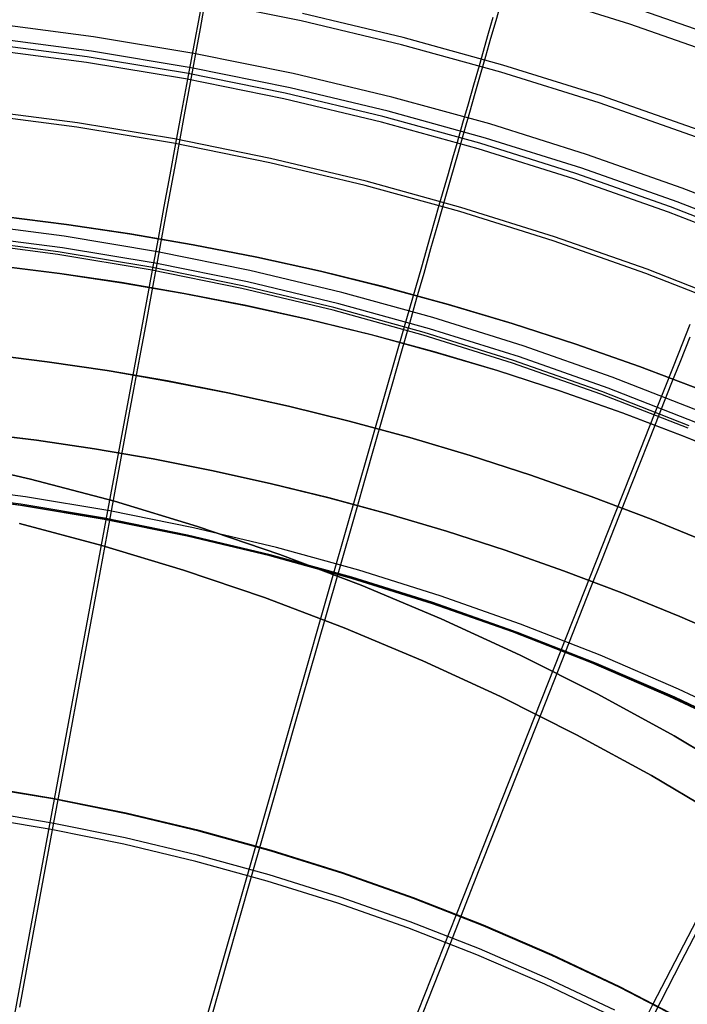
# Model space of a CAD drawing. Header units: millimetres. Extents: x 20498 to 21098, y 1199 to 1799.
# Tile 105 of 110: x 20828 to 20886, y 1664 to 1749. Entities that reach past the tile are written whole.
import ezdxf

# ---------------------------------------------------------------- set-up
doc = ezdxf.new("R2010")
doc.units = ezdxf.units.MM
doc.layers.add('Rico Pouf Ferm Living', color=7, linetype='Continuous', true_color=0x000000)

msp = doc.modelspace()

# ---------------------------------------------------------------- linework, layer by layer
at = {"layer": 'Rico Pouf Ferm Living'}
for p, q in [((20869.356, 1748.517, 348.631), (20870.204, 1751.495, 344.632)), ((20844.116, 1750.208, 64.339), (20843.802, 1748.511, 63.678)), ((20852.613, 1748.486, 64.34), (20843.93, 1750.242, 64.339)), ((20880.836, 1748.206, 344.631), (20872.129, 1750.935, 344.632)), ((20843.972, 1747.814, 356.157), (20844.274, 1749.458, 354.329)), ((20889.949, 1746.536, 345.883), (20881.295, 1749.582, 345.884)), ((20843.802, 1748.511, 63.678), (20843.492, 1746.84, 63.069)), ((20861.229, 1746.429, 64.34), (20852.613, 1748.486, 64.34)), ((20861.386, 1747.05, 62.462), (20852.748, 1749.112, 62.462)), ((20869.087, 1748.762, 66.161), (20868.692, 1747.386, 65.527)), ((20868.923, 1746.996, 350.569), (20869.356, 1748.517, 348.631)), ((20834.797, 1747.121, 361.188), (20826.155, 1748.252, 361.186)), ((20843.663, 1746.135, 357.953), (20843.972, 1747.814, 356.157)), ((20889.443, 1745.177, 344.629), (20880.836, 1748.206, 344.631)), ((20834.61, 1745.874, 359.717), (20826.012, 1746.999, 359.715)), ((20843.395, 1745.69, 361.189), (20834.797, 1747.121, 361.188)), ((20843.492, 1746.84, 63.069), (20843.181, 1745.166, 62.502)), ((20869.947, 1744.69, 62.462), (20861.386, 1747.05, 62.462)), ((20868.692, 1747.386, 65.527), (20867.899, 1744.618, 64.34)), ((20868.483, 1745.449, 352.468), (20868.923, 1746.996, 350.569)), ((20834.182, 1744.909, 61.969), (20825.635, 1746.028, 61.968)), ((20834.252, 1745.395, 60.04), (20825.688, 1746.516, 60.038)), ((20843.347, 1744.417, 359.719), (20843.663, 1746.135, 357.953)), ((20869.768, 1744.075, 64.34), (20861.229, 1746.429, 64.34)), ((20842.771, 1743.977, 60.041), (20834.252, 1745.395, 60.04)), ((20843.165, 1744.45, 359.719), (20834.61, 1745.874, 359.717)), ((20843.181, 1745.166, 62.502), (20842.865, 1743.461, 61.971)), ((20851.938, 1743.962, 361.19), (20843.395, 1745.69, 361.189)), ((20868.034, 1743.873, 354.33), (20868.483, 1745.449, 352.468)), ((20842.685, 1743.495, 61.971), (20834.182, 1744.909, 61.969)), ((20842.981, 1742.427, 361.678), (20843.347, 1744.417, 359.719)), ((20851.665, 1742.731, 359.719), (20843.165, 1744.45, 359.719)), ((20867.899, 1744.618, 64.34), (20867.423, 1742.958, 63.679)), ((20878.42, 1742.034, 62.461), (20869.947, 1744.69, 62.462)), ((20842.865, 1743.461, 61.971), (20842.611, 1742.088, 61.575)), ((20851.133, 1741.786, 61.971), (20842.685, 1743.495, 61.971)), ((20851.237, 1742.265, 60.042), (20842.771, 1743.977, 60.041)), ((20860.416, 1741.939, 361.19), (20851.938, 1743.962, 361.19)), ((20867.576, 1742.266, 356.158), (20868.034, 1743.873, 354.33)), ((20878.221, 1741.426, 64.339), (20869.768, 1744.075, 64.34)), ((20860.1, 1740.718, 359.719), (20851.665, 1742.731, 359.719)), ((20867.423, 1742.958, 63.679), (20866.955, 1741.325, 63.069)), ((20842.611, 1742.088, 61.575), (20842.356, 1740.711, 61.204)), ((20842.609, 1740.407, 363.579), (20842.981, 1742.427, 361.678)), ((20859.517, 1739.784, 61.972), (20851.133, 1741.786, 61.971)), ((20859.637, 1740.26, 60.042), (20851.237, 1742.265, 60.042)), ((20868.818, 1739.622, 361.19), (20860.416, 1741.939, 361.19)), ((20867.108, 1740.624, 357.954), (20867.576, 1742.266, 356.158)), ((20886.797, 1739.085, 62.459), (20878.42, 1742.034, 62.461)), ((20866.955, 1741.325, 63.069), (20866.486, 1739.689, 62.503)), ((20886.576, 1738.484, 64.337), (20878.221, 1741.426, 64.339)), ((20833.354, 1739.35, 60.531), (20825.001, 1740.443, 60.53)), ((20833.408, 1739.722, 58.573), (20825.041, 1740.817, 58.571)), ((20842.356, 1740.711, 61.204), (20841.841, 1737.934, 60.533)), ((20842.231, 1738.356, 365.424), (20842.609, 1740.407, 363.579)), ((20867.963, 1737.964, 60.042), (20859.637, 1740.26, 60.042)), ((20868.46, 1738.413, 359.719), (20860.1, 1740.718, 359.719)), ((20866.63, 1738.944, 359.719), (20867.108, 1740.624, 357.954)), ((20841.664, 1737.967, 60.533), (20833.354, 1739.35, 60.531)), ((20841.731, 1738.337, 58.574), (20833.408, 1739.722, 58.573)), ((20867.827, 1737.493, 61.971), (20859.517, 1739.784, 61.972)), ((20866.486, 1739.689, 62.503), (20866.008, 1738.022, 61.971)), ((20877.135, 1737.015, 361.189), (20868.818, 1739.622, 361.19)), ((20850.001, 1736.664, 58.574), (20841.731, 1738.337, 58.574)), ((20841.848, 1736.274, 367.215), (20842.231, 1738.356, 365.424)), ((20866.075, 1736.999, 361.679), (20866.63, 1738.944, 359.719)), ((20876.735, 1735.819, 359.718), (20868.46, 1738.413, 359.719)), ((20841.841, 1737.934, 60.533), (20841.344, 1735.25, 59.966)), ((20849.922, 1736.297, 60.533), (20841.664, 1737.967, 60.533)), ((20866.008, 1738.022, 61.971), (20865.623, 1736.679, 61.575)), ((20876.052, 1734.915, 61.97), (20867.827, 1737.493, 61.971)), ((20876.205, 1735.381, 60.041), (20867.963, 1737.964, 60.042)), ((20858.207, 1734.705, 58.575), (20850.001, 1736.664, 58.574)), ((20865.623, 1736.679, 61.575), (20865.237, 1735.332, 61.205)), ((20865.512, 1735.023, 363.58), (20866.075, 1736.999, 361.679)), ((20885.357, 1734.122, 361.187), (20877.135, 1737.015, 361.189)), ((20841.458, 1734.16, 368.954), (20841.848, 1736.274, 367.215)), ((20858.116, 1734.341, 60.534), (20849.922, 1736.297, 60.533)), ((20884.915, 1732.94, 359.717), (20876.735, 1735.819, 359.718)), ((20841.344, 1735.25, 59.966), (20840.84, 1732.528, 59.461)), ((20865.237, 1735.332, 61.205), (20864.46, 1732.618, 60.533)), ((20864.941, 1733.018, 365.425), (20865.512, 1735.023, 363.58)), ((20884.183, 1732.053, 61.969), (20876.052, 1734.915, 61.97)), ((20884.351, 1732.513, 60.039), (20876.205, 1735.381, 60.041)), ((20841.063, 1732.014, 370.644), (20841.458, 1734.16, 368.954)), ((20866.238, 1732.102, 60.533), (20858.116, 1734.341, 60.534)), ((20866.341, 1732.462, 58.574), (20858.207, 1734.705, 58.575)), ((20893.473, 1730.944, 361.185), (20885.357, 1734.122, 361.187)), ((20840.84, 1732.528, 59.461), (20840.333, 1729.79, 59.013)), ((20864.46, 1732.618, 60.533), (20863.708, 1729.993, 59.966)), ((20864.36, 1730.982, 367.216), (20864.941, 1733.018, 365.425)), ((20874.393, 1729.939, 58.573), (20866.341, 1732.462, 58.574)), ((20892.394, 1729.365, 60.037), (20884.351, 1732.513, 60.039)), ((20892.991, 1729.778, 359.714), (20884.915, 1732.94, 359.717)), ((20832.446, 1730.994, 16.222), (20827.041, 1731.667, 16.218)), ((20827.053, 1731.665, 37.991), (20832.458, 1730.992, 37.994)), ((20832.47, 1730.99, 59.767), (20827.066, 1731.663, 59.764)), ((20840.661, 1729.835, 372.287), (20841.063, 1732.014, 370.644)), ((20874.277, 1729.582, 60.532), (20866.238, 1732.102, 60.533)), ((20892.21, 1728.911, 61.967), (20884.183, 1732.053, 61.969)), ((20832.264, 1729.979, 375.563), (20824.217, 1731.032, 375.561)), ((20837.876, 1730.19, 16.225), (20832.446, 1730.994, 16.222)), ((20832.458, 1730.992, 37.994), (20837.888, 1730.188, 37.998)), ((20837.9, 1730.186, 59.771), (20832.47, 1730.99, 59.767)), ((20863.771, 1728.916, 368.955), (20864.36, 1730.982, 367.216)), ((20832.114, 1728.98, 373.883), (20824.102, 1730.028, 373.881)), ((20840.269, 1728.647, 375.564), (20832.264, 1729.979, 375.563)), ((20843.326, 1729.253, 16.228), (20837.876, 1730.19, 16.225)), ((20837.888, 1730.188, 37.998), (20843.339, 1729.251, 38.001)), ((20843.351, 1729.249, 59.774), (20837.9, 1730.186, 59.771)), ((20863.708, 1729.993, 59.966), (20862.945, 1727.332, 59.462)), ((20882.352, 1727.137, 58.572), (20874.393, 1729.939, 58.573)), ((20831.726, 1728.408, 58.614), (20823.754, 1729.452, 58.612)), ((20831.759, 1728.637, 56.629), (20823.778, 1729.682, 56.628)), ((20840.333, 1729.79, 59.013), (20839.826, 1727.057, 58.615)), ((20840.254, 1727.622, 373.884), (20840.661, 1729.835, 372.287)), ((20848.793, 1728.18, 16.232), (20843.326, 1729.253, 16.228)), ((20843.339, 1729.251, 38.001), (20848.805, 1728.178, 38.005)), ((20848.818, 1728.175, 59.777), (20843.351, 1729.249, 59.774)), ((20882.223, 1726.785, 60.531), (20874.277, 1729.582, 60.532)), ((20839.658, 1727.088, 58.615), (20831.726, 1728.408, 58.614)), ((20839.698, 1727.316, 56.631), (20831.759, 1728.637, 56.629)), ((20840.084, 1727.653, 373.884), (20832.114, 1728.98, 373.883)), ((20848.223, 1727.038, 375.564), (20840.269, 1728.647, 375.564)), ((20854.271, 1726.969, 16.235), (20848.793, 1728.18, 16.232)), ((20848.805, 1728.178, 38.005), (20854.284, 1726.967, 38.008)), ((20854.296, 1726.965, 59.781), (20848.818, 1728.175, 59.777)), ((20863.172, 1726.817, 370.645), (20863.771, 1728.916, 368.955)), ((20831.862, 1726.781, 10.778), (20826.556, 1727.442, 10.775)), ((20826.587, 1727.437, 65.207), (20831.893, 1726.776, 65.21)), ((20847.586, 1725.721, 56.631), (20839.698, 1727.316, 56.631)), ((20839.767, 1724.982, 375.706), (20840.254, 1727.622, 373.884)), ((20848.004, 1726.051, 373.885), (20840.084, 1727.653, 373.884)), ((20862.945, 1727.332, 59.462), (20862.179, 1724.655, 59.013)), ((20837.194, 1725.992, 10.782), (20831.862, 1726.781, 10.778)), ((20831.893, 1726.776, 65.21), (20837.224, 1725.986, 65.214)), ((20839.826, 1727.057, 58.615), (20838.847, 1721.767, 57.962)), ((20847.539, 1725.494, 58.616), (20839.658, 1727.088, 58.615)), ((20856.117, 1725.154, 375.565), (20848.223, 1727.038, 375.564)), ((20859.756, 1725.619, 16.239), (20854.271, 1726.969, 16.235)), ((20854.284, 1726.967, 38.008), (20859.768, 1725.617, 38.012)), ((20859.781, 1725.615, 59.784), (20854.296, 1726.965, 59.781)), ((20862.564, 1724.686, 372.287), (20863.172, 1726.817, 370.645)), ((20890.068, 1723.714, 60.529), (20882.223, 1726.785, 60.531)), ((20890.208, 1724.061, 58.57), (20882.352, 1727.137, 58.572)), ((20842.545, 1725.071, 10.785), (20837.194, 1725.992, 10.782)), ((20837.224, 1725.986, 65.214), (20842.576, 1725.066, 65.217)), ((20855.415, 1723.852, 56.632), (20847.586, 1725.721, 56.631)), ((20855.863, 1724.175, 373.885), (20848.004, 1726.051, 373.885)), ((20865.242, 1724.128, 16.242), (20859.756, 1725.619, 16.239)), ((20859.768, 1725.617, 38.012), (20865.255, 1724.126, 38.015)), ((20865.267, 1724.124, 59.788), (20859.781, 1725.615, 59.784)), ((20839.271, 1722.294, 377.473), (20839.767, 1724.982, 375.706)), ((20847.912, 1724.017, 10.788), (20842.545, 1725.071, 10.785)), ((20842.576, 1725.066, 65.217), (20847.943, 1724.012, 65.22)), ((20855.359, 1723.627, 58.616), (20847.539, 1725.494, 58.616)), ((20863.94, 1722.997, 375.564), (20856.117, 1725.154, 375.565)), ((20853.291, 1722.829, 10.792), (20847.912, 1724.017, 10.788)), ((20847.943, 1724.012, 65.22), (20853.322, 1722.824, 65.224)), ((20863.653, 1722.028, 373.885), (20855.863, 1724.175, 373.885)), ((20862.179, 1724.655, 59.013), (20861.414, 1721.983, 58.616)), ((20861.947, 1722.523, 373.885), (20862.564, 1724.686, 372.287)), ((20870.725, 1722.495, 16.246), (20865.242, 1724.128, 16.242)), ((20865.255, 1724.126, 38.015), (20870.737, 1722.493, 38.019)), ((20870.75, 1722.491, 59.791), (20865.267, 1724.124, 59.788)), ((20863.111, 1721.49, 58.616), (20855.359, 1723.627, 58.616)), ((20863.174, 1721.713, 56.631), (20855.415, 1723.852, 56.632)), ((20838.768, 1719.566, 379.187), (20839.271, 1722.294, 377.473)), ((20858.676, 1721.503, 10.795), (20853.291, 1722.829, 10.792)), ((20853.322, 1722.824, 65.224), (20858.707, 1721.498, 65.227)), ((20861.211, 1719.941, 375.706), (20861.947, 1722.523, 373.885)), ((20871.684, 1720.57, 375.563), (20863.94, 1722.997, 375.564)), ((20876.199, 1720.719, 16.249), (20870.725, 1722.495, 16.246)), ((20870.737, 1722.493, 38.019), (20876.211, 1720.717, 38.022)), ((20876.223, 1720.715, 59.795), (20870.75, 1722.491, 59.791)), ((20886.009, 1722.408, 59.963), (20884.99, 1719.834, 59.458)), ((20838.847, 1721.767, 57.962), (20837.844, 1716.351, 57.417)), ((20864.063, 1720.04, 10.799), (20858.676, 1721.503, 10.795)), ((20858.707, 1721.498, 65.227), (20864.094, 1720.034, 65.231)), ((20861.414, 1721.983, 58.616), (20859.933, 1716.811, 57.963)), ((20870.783, 1719.085, 58.615), (20863.111, 1721.49, 58.616)), ((20870.854, 1719.306, 56.63), (20863.174, 1721.713, 56.631)), ((20871.363, 1719.611, 373.884), (20863.653, 1722.028, 373.885)), ((20879.339, 1717.875, 375.562), (20871.684, 1720.57, 375.563)), ((20881.658, 1718.799, 16.253), (20876.199, 1720.719, 16.249)), ((20876.211, 1720.717, 38.022), (20881.67, 1718.796, 38.026)), ((20881.683, 1718.794, 59.798), (20876.223, 1720.715, 59.795)), ((20885.22, 1719.318, 370.641), (20886.021, 1721.348, 368.951)), ((20830.818, 1719.196, 10.779), (20825.688, 1719.835, 10.775)), ((20825.691, 1719.834, 15.13), (20830.821, 1719.196, 15.133)), ((20825.693, 1719.834, 19.485), (20830.823, 1719.195, 19.488)), ((20860.461, 1717.313, 377.474), (20861.211, 1719.941, 375.706)), ((20869.446, 1718.436, 10.802), (20864.063, 1720.04, 10.799)), ((20864.094, 1720.034, 65.231), (20869.477, 1718.431, 65.234)), ((20884.99, 1719.834, 59.458), (20883.964, 1717.245, 59.01)), ((20835.972, 1718.433, 10.782), (20830.818, 1719.196, 10.779)), ((20830.821, 1719.196, 15.133), (20835.974, 1718.432, 15.136)), ((20830.823, 1719.195, 19.488), (20835.976, 1718.432, 19.491)), ((20838.259, 1716.806, 380.845), (20838.768, 1719.566, 379.187)), ((20878.367, 1716.416, 58.613), (20870.783, 1719.085, 58.615)), ((20878.445, 1716.633, 56.629), (20870.854, 1719.306, 56.63)), ((20878.984, 1716.928, 373.882), (20871.363, 1719.611, 373.884)), ((20884.407, 1717.257, 372.284), (20885.22, 1719.318, 370.641)), ((20841.145, 1717.543, 10.785), (20835.972, 1718.433, 10.782)), ((20835.974, 1718.432, 15.136), (20841.147, 1717.543, 15.14)), ((20835.976, 1718.432, 19.491), (20841.15, 1717.542, 19.494)), ((20874.82, 1716.692, 10.806), (20869.446, 1718.436, 10.802)), ((20869.477, 1718.431, 65.234), (20874.851, 1716.687, 65.238)), ((20887.098, 1716.733, 16.256), (20881.658, 1718.799, 16.253)), ((20881.67, 1718.796, 38.026), (20887.11, 1716.731, 38.029)), ((20887.122, 1716.729, 59.802), (20881.683, 1718.794, 59.798)), ((20846.333, 1716.524, 10.788), (20841.145, 1717.543, 10.785)), ((20841.147, 1717.543, 15.14), (20846.336, 1716.524, 15.143)), ((20841.15, 1717.542, 19.494), (20846.338, 1716.524, 19.497)), ((20859.699, 1714.646, 379.187), (20860.461, 1717.313, 377.474)), ((20886.895, 1714.917, 375.56), (20879.339, 1717.875, 375.562)), ((20883.964, 1717.245, 59.01), (20882.941, 1714.661, 58.612)), ((20883.581, 1715.165, 373.881), (20884.407, 1717.257, 372.284)), ((20837.844, 1716.351, 57.417), (20835.858, 1705.621, 56.602)), ((20837.746, 1714.022, 382.448), (20838.259, 1716.806, 380.845)), ((20851.532, 1715.375, 10.792), (20846.333, 1716.524, 10.788)), ((20846.336, 1716.524, 15.143), (20851.535, 1715.375, 15.146)), ((20846.338, 1716.524, 19.497), (20851.537, 1715.375, 19.501)), ((20859.933, 1716.811, 57.963), (20858.416, 1711.515, 57.418)), ((20880.18, 1714.807, 10.809), (20874.82, 1716.692, 10.806)), ((20874.851, 1716.687, 65.238), (20880.211, 1714.802, 65.241)), ((20885.854, 1713.485, 58.611), (20878.367, 1716.416, 58.613)), ((20885.94, 1713.699, 56.627), (20878.445, 1716.633, 56.629)), ((20886.509, 1713.983, 373.881), (20878.984, 1716.928, 373.882)), ((20856.738, 1714.094, 10.795), (20851.532, 1715.375, 10.792)), ((20851.535, 1715.375, 15.146), (20856.741, 1714.094, 15.149)), ((20851.537, 1715.375, 19.501), (20856.743, 1714.093, 19.504)), ((20858.929, 1711.948, 380.846), (20859.699, 1714.646, 379.187)), ((20885.521, 1712.779, 10.813), (20880.18, 1714.807, 10.809)), ((20880.211, 1714.802, 65.241), (20885.552, 1712.774, 65.245)), ((20882.941, 1714.661, 58.612), (20880.96, 1709.659, 57.959)), ((20882.595, 1712.668, 375.703), (20883.581, 1715.165, 373.881)), ((20837.229, 1711.22, 383.995), (20837.746, 1714.022, 382.448)), ((20861.945, 1712.679, 10.798), (20856.738, 1714.094, 10.795)), ((20856.741, 1714.094, 15.149), (20861.948, 1712.679, 15.153)), ((20856.743, 1714.093, 19.504), (20861.95, 1712.678, 19.507)), ((20829.884, 1712.455, -0.004), (20824.911, 1713.074, -0.007)), ((20824.914, 1713.073, 5.384), (20829.887, 1712.454, 5.387)), ((20829.89, 1712.454, 10.779), (20824.917, 1713.073, 10.776)), ((20829.89, 1712.454, 10.779), (20824.917, 1713.073, 10.776)), ((20824.917, 1713.073, 10.776), (20829.89, 1712.454, 10.779)), ((20824.92, 1713.072, 15.13), (20829.892, 1712.453, 15.133)), ((20824.922, 1713.072, 19.485), (20829.895, 1712.453, 19.488)), ((20834.879, 1711.715, -0.001), (20829.884, 1712.455, -0.004)), ((20829.887, 1712.454, 5.387), (20834.882, 1711.714, 5.39)), ((20834.885, 1711.714, 10.782), (20829.89, 1712.454, 10.779)), ((20834.885, 1711.714, 10.782), (20829.89, 1712.454, 10.779)), ((20829.89, 1712.454, 10.779), (20834.885, 1711.714, 10.782)), ((20829.892, 1712.453, 15.133), (20834.888, 1711.713, 15.136)), ((20829.895, 1712.453, 19.488), (20834.89, 1711.713, 19.491)), ((20867.149, 1711.129, 10.802), (20861.945, 1712.679, 10.798)), ((20861.948, 1712.679, 15.153), (20867.151, 1711.129, 15.156)), ((20861.95, 1712.678, 19.507), (20867.154, 1711.129, 19.511)), ((20881.591, 1710.126, 377.47), (20882.595, 1712.668, 375.703)), ((20890.836, 1710.61, 10.816), (20885.521, 1712.779, 10.813)), ((20885.552, 1712.774, 65.245), (20890.867, 1710.604, 65.248)), ((20839.894, 1710.852, 0.002), (20834.879, 1711.715, -0.001)), ((20834.882, 1711.714, 5.39), (20839.897, 1710.852, 5.394)), ((20839.9, 1710.851, 10.785), (20834.885, 1711.714, 10.782)), ((20839.9, 1710.851, 10.785), (20834.885, 1711.714, 10.782)), ((20834.885, 1711.714, 10.782), (20839.9, 1710.851, 10.785)), ((20834.888, 1711.713, 15.136), (20839.902, 1710.851, 15.14)), ((20834.89, 1711.713, 19.491), (20839.905, 1710.851, 19.494)), ((20858.416, 1711.515, 57.418), (20855.413, 1701.024, 56.603)), ((20858.152, 1709.225, 382.448), (20858.929, 1711.948, 380.846)), ((20829.37, 1709.116, 54.738), (20822.094, 1710.777, 54.733)), ((20822.094, 1710.777, 54.733), (20829.37, 1709.116, 54.738)), ((20836.191, 1705.596, 386.917), (20837.229, 1711.22, 383.995)), ((20844.923, 1709.865, 0.005), (20839.894, 1710.852, 0.002)), ((20839.897, 1710.852, 5.394), (20844.926, 1709.865, 5.397)), ((20844.929, 1709.864, 10.788), (20839.9, 1710.851, 10.785)), ((20844.929, 1709.864, 10.788), (20839.9, 1710.851, 10.785)), ((20839.9, 1710.851, 10.785), (20844.929, 1709.864, 10.788)), ((20839.902, 1710.851, 15.14), (20844.932, 1709.864, 15.143)), ((20839.905, 1710.851, 19.494), (20844.934, 1709.863, 19.497)), ((20872.344, 1709.444, 10.805), (20867.149, 1711.129, 10.802)), ((20867.151, 1711.129, 15.156), (20872.346, 1709.443, 15.159)), ((20867.154, 1711.129, 19.511), (20872.349, 1709.443, 19.514)), ((20849.963, 1708.751, 0.008), (20844.923, 1709.865, 0.005)), ((20844.926, 1709.865, 5.397), (20849.966, 1708.751, 5.4)), ((20849.969, 1708.75, 10.791), (20844.929, 1709.864, 10.788)), ((20849.969, 1708.75, 10.791), (20844.929, 1709.864, 10.788)), ((20844.929, 1709.864, 10.788), (20849.969, 1708.75, 10.791)), ((20844.932, 1709.864, 15.143), (20849.972, 1708.75, 15.146)), ((20844.934, 1709.863, 19.497), (20849.974, 1708.749, 19.5)), ((20880.96, 1709.659, 57.959), (20878.931, 1704.538, 57.414)), ((20880.572, 1707.547, 379.184), (20881.591, 1710.126, 377.47)), ((20836.583, 1707.206, 54.742), (20829.37, 1709.116, 54.738)), ((20829.37, 1709.116, 54.738), (20836.583, 1707.206, 54.742)), ((20855.009, 1707.509, 0.012), (20849.963, 1708.751, 0.008)), ((20849.966, 1708.751, 5.4), (20855.012, 1707.509, 5.403)), ((20855.015, 1707.508, 10.795), (20849.969, 1708.75, 10.791)), ((20855.015, 1707.508, 10.795), (20849.969, 1708.75, 10.791)), ((20849.969, 1708.75, 10.791), (20855.015, 1707.508, 10.795)), ((20849.972, 1708.75, 15.146), (20855.018, 1707.508, 15.149)), ((20849.974, 1708.749, 19.5), (20855.02, 1707.507, 19.504)), ((20857.37, 1706.486, 383.995), (20858.152, 1709.225, 382.448)), ((20877.525, 1707.621, 10.808), (20872.344, 1709.444, 10.805)), ((20872.346, 1709.443, 15.159), (20877.528, 1707.621, 15.163)), ((20872.349, 1709.443, 19.514), (20877.53, 1707.62, 19.517)), ((20828.534, 1706.951, 54.604), (20821.308, 1707.896, 54.603)), ((20828.949, 1707.588, 388.735), (20821.681, 1708.539, 388.733)), ((20828.52, 1706.844, 56.601), (20821.298, 1707.79, 56.599)), ((20828.834, 1706.823, 386.916), (20821.592, 1707.771, 386.914)), ((20836.18, 1706.384, 388.736), (20828.949, 1707.588, 388.735)), ((20843.727, 1705.047, 54.747), (20836.583, 1707.206, 54.742)), ((20836.583, 1707.206, 54.742), (20843.727, 1705.047, 54.747)), ((20860.057, 1706.138, 0.015), (20855.009, 1707.509, 0.012)), ((20855.012, 1707.509, 5.403), (20860.06, 1706.137, 5.406)), ((20860.063, 1706.137, 10.798), (20855.015, 1707.508, 10.795)), ((20860.063, 1706.137, 10.798), (20855.015, 1707.508, 10.795)), ((20855.015, 1707.508, 10.795), (20860.063, 1706.137, 10.798)), ((20855.018, 1707.508, 15.149), (20860.065, 1706.136, 15.152)), ((20855.02, 1707.507, 19.504), (20860.068, 1706.136, 19.507)), ((20882.688, 1705.661, 10.812), (20877.525, 1707.621, 10.808)), ((20877.528, 1707.621, 15.163), (20882.69, 1705.661, 15.166)), ((20877.53, 1707.62, 19.517), (20882.693, 1705.66, 19.521)), ((20879.541, 1704.937, 380.842), (20880.572, 1707.547, 379.184)), ((20835.705, 1705.649, 56.602), (20828.52, 1706.844, 56.601)), ((20835.722, 1705.755, 54.605), (20828.534, 1706.951, 54.604)), ((20836.038, 1705.625, 386.917), (20828.834, 1706.823, 386.916)), ((20843.365, 1704.931, 388.737), (20836.18, 1706.384, 388.736)), ((20855.799, 1700.987, 386.917), (20857.37, 1706.486, 383.995)), ((20835.858, 1705.621, 56.602), (20831.414, 1681.612, 55.564)), ((20834.985, 1699.062, 390.036), (20836.191, 1705.596, 386.917)), ((20842.844, 1704.205, 56.603), (20835.705, 1705.649, 56.602)), ((20842.865, 1704.31, 54.606), (20835.722, 1705.755, 54.605)), ((20843.196, 1704.177, 386.917), (20836.038, 1705.625, 386.917)), ((20865.101, 1704.635, 0.018), (20860.057, 1706.138, 0.015)), ((20860.06, 1706.137, 5.406), (20865.104, 1704.635, 5.41)), ((20865.107, 1704.634, 10.801), (20860.063, 1706.137, 10.798)), ((20865.107, 1704.634, 10.801), (20860.063, 1706.137, 10.798)), ((20860.063, 1706.137, 10.798), (20865.107, 1704.634, 10.801)), ((20860.065, 1706.136, 15.152), (20865.109, 1704.634, 15.156)), ((20860.068, 1706.136, 19.507), (20865.112, 1704.634, 19.51)), ((20887.826, 1703.564, 10.815), (20882.688, 1705.661, 10.812)), ((20882.69, 1705.661, 15.166), (20887.829, 1703.563, 15.169)), ((20882.693, 1705.66, 19.521), (20887.831, 1703.563, 19.524)), ((20828.432, 1705.3, 59.767), (20835.515, 1703.424, 59.772)), ((20835.515, 1703.424, 59.772), (20828.432, 1705.3, 59.767)), ((20850.495, 1703.229, 388.737), (20843.365, 1704.931, 388.737)), ((20850.792, 1702.643, 54.751), (20843.727, 1705.047, 54.747)), ((20843.727, 1705.047, 54.747), (20850.792, 1702.643, 54.751)), ((20870.136, 1703.001, 0.021), (20865.101, 1704.635, 0.018)), ((20865.104, 1704.635, 5.41), (20870.14, 1703.001, 5.413)), ((20870.143, 1703, 10.804), (20865.107, 1704.634, 10.801)), ((20870.143, 1703, 10.804), (20865.107, 1704.634, 10.801)), ((20865.107, 1704.634, 10.801), (20870.143, 1703, 10.804)), ((20865.109, 1704.634, 15.156), (20870.145, 1703, 15.159)), ((20865.112, 1704.634, 19.51), (20870.147, 1702.999, 19.513)), ((20878.931, 1704.538, 57.414), (20874.914, 1694.391, 56.599)), ((20878.501, 1702.304, 382.445), (20879.541, 1704.937, 380.842)), ((20849.928, 1702.514, 56.603), (20842.844, 1704.205, 56.603)), ((20849.953, 1702.618, 54.606), (20842.865, 1704.31, 54.606)), ((20850.3, 1702.481, 386.918), (20843.196, 1704.177, 386.917)), ((20835.515, 1703.424, 59.772), (20842.528, 1701.304, 59.776)), ((20842.528, 1701.304, 59.776), (20835.515, 1703.424, 59.772)), ((20857.561, 1701.281, 388.737), (20850.495, 1703.229, 388.737)), ((20875.159, 1701.235, 0.025), (20870.136, 1703.001, 0.021)), ((20870.14, 1703.001, 5.413), (20875.162, 1701.234, 5.416)), ((20875.165, 1701.233, 10.807), (20870.143, 1703, 10.804)), ((20875.165, 1701.233, 10.807), (20870.143, 1703, 10.804)), ((20870.143, 1703, 10.804), (20875.165, 1701.233, 10.807)), ((20870.145, 1703, 15.159), (20875.168, 1701.233, 15.162)), ((20870.147, 1702.999, 19.513), (20875.17, 1701.233, 19.517)), ((20856.95, 1700.578, 56.602), (20849.928, 1702.514, 56.603)), ((20856.978, 1700.681, 54.606), (20849.953, 1702.618, 54.606)), ((20857.341, 1700.54, 386.917), (20850.3, 1702.481, 386.918)), ((20857.77, 1699.997, 54.756), (20850.792, 1702.643, 54.751)), ((20850.792, 1702.643, 54.751), (20857.77, 1699.997, 54.756)), ((20877.455, 1699.655, 383.992), (20878.501, 1702.304, 382.445)), ((20842.528, 1701.304, 59.776), (20849.465, 1698.944, 59.781)), ((20849.465, 1698.944, 59.781), (20842.528, 1701.304, 59.776)), ((20864.556, 1699.089, 388.736), (20857.561, 1701.281, 388.737)), ((20880.163, 1699.335, 0.028), (20875.159, 1701.235, 0.025)), ((20875.162, 1701.234, 5.416), (20880.167, 1699.334, 5.419)), ((20880.17, 1699.334, 10.811), (20875.165, 1701.233, 10.807)), ((20880.17, 1699.334, 10.811), (20875.165, 1701.233, 10.807)), ((20875.165, 1701.233, 10.807), (20880.17, 1699.334, 10.811)), ((20875.168, 1701.233, 15.162), (20880.172, 1699.333, 15.165)), ((20875.17, 1701.233, 19.517), (20880.174, 1699.333, 19.52)), ((20855.413, 1701.024, 56.603), (20848.693, 1677.55, 55.565)), ((20853.975, 1694.598, 390.037), (20855.799, 1700.987, 386.917)), ((20863.9, 1698.399, 56.602), (20856.95, 1700.578, 56.602)), ((20863.932, 1698.501, 54.605), (20856.978, 1700.681, 54.606)), ((20864.31, 1698.355, 386.916), (20857.341, 1700.54, 386.917)), ((20864.652, 1697.112, 54.76), (20857.77, 1699.997, 54.756)), ((20857.77, 1699.997, 54.756), (20864.652, 1697.112, 54.76)), ((20875.353, 1694.337, 386.914), (20877.455, 1699.655, 383.992)), ((20833.76, 1692.424, 392.934), (20834.985, 1699.062, 390.036)), ((20849.465, 1698.944, 59.781), (20856.315, 1696.346, 59.785)), ((20856.315, 1696.346, 59.785), (20849.465, 1698.944, 59.781)), ((20871.471, 1696.655, 388.734), (20864.556, 1699.089, 388.736)), ((20885.144, 1697.301, 0.031), (20880.163, 1699.335, 0.028)), ((20880.167, 1699.334, 5.419), (20885.147, 1697.301, 5.422)), ((20885.151, 1697.3, 10.814), (20880.17, 1699.334, 10.811)), ((20885.151, 1697.3, 10.814), (20880.17, 1699.334, 10.811)), ((20880.17, 1699.334, 10.811), (20885.151, 1697.3, 10.814)), ((20880.172, 1699.333, 15.165), (20885.153, 1697.3, 15.168)), ((20880.174, 1699.333, 19.52), (20885.155, 1697.3, 19.523)), ((20870.771, 1695.981, 56.6), (20863.9, 1698.399, 56.602)), ((20870.805, 1696.082, 54.604), (20863.932, 1698.501, 54.605)), ((20871.199, 1695.931, 386.915), (20864.31, 1698.355, 386.916)), ((20871.43, 1693.99, 54.765), (20864.652, 1697.112, 54.76)), ((20864.652, 1697.112, 54.76), (20871.43, 1693.99, 54.765)), ((20890.097, 1695.135, 0.034), (20885.144, 1697.301, 0.031)), ((20885.147, 1697.301, 5.422), (20890.1, 1695.134, 5.426)), ((20890.103, 1695.134, 10.817), (20885.151, 1697.3, 10.814)), ((20890.103, 1695.134, 10.817), (20885.151, 1697.3, 10.814)), ((20885.151, 1697.3, 10.814), (20890.103, 1695.134, 10.817)), ((20885.153, 1697.3, 15.168), (20890.105, 1695.133, 15.172)), ((20885.155, 1697.3, 19.523), (20890.108, 1695.133, 19.526)), ((20856.315, 1696.346, 59.785), (20863.072, 1693.513, 59.79)), ((20863.072, 1693.513, 59.79), (20856.315, 1696.346, 59.785)), ((20877.591, 1693.425, 54.602), (20870.805, 1696.082, 54.604)), ((20878.296, 1693.982, 388.733), (20871.471, 1696.655, 388.734)), ((20877.553, 1693.326, 56.599), (20870.771, 1695.981, 56.6)), ((20878, 1693.268, 386.913), (20871.199, 1695.931, 386.915)), ((20852.121, 1688.108, 392.935), (20853.975, 1694.598, 390.037)), ((20874.914, 1694.391, 56.599), (20865.925, 1671.689, 55.562)), ((20872.911, 1688.157, 390.034), (20875.353, 1694.337, 386.914)), ((20863.072, 1693.513, 59.79), (20869.728, 1690.449, 59.794)), ((20869.728, 1690.449, 59.794), (20863.072, 1693.513, 59.79)), ((20878.097, 1690.637, 54.769), (20871.43, 1693.99, 54.765)), ((20871.43, 1693.99, 54.765), (20878.097, 1690.637, 54.769)), ((20885.025, 1691.075, 388.73), (20878.296, 1693.982, 388.733)), ((20884.239, 1690.437, 56.596), (20877.553, 1693.326, 56.599)), ((20884.28, 1690.535, 54.6), (20877.591, 1693.425, 54.602)), ((20884.704, 1690.371, 386.911), (20878, 1693.268, 386.913)), ((20832.522, 1685.717, 395.61), (20833.76, 1692.424, 392.934)), ((20891.649, 1687.935, 388.728), (20885.025, 1691.075, 388.73)), ((20869.728, 1690.449, 59.794), (20876.273, 1687.156, 59.798)), ((20876.273, 1687.156, 59.798), (20869.728, 1690.449, 59.794)), ((20884.644, 1687.055, 54.773), (20878.097, 1690.637, 54.769)), ((20878.097, 1690.637, 54.769), (20884.644, 1687.055, 54.773)), ((20890.821, 1687.317, 56.594), (20884.239, 1690.437, 56.596)), ((20890.865, 1687.414, 54.597), (20884.28, 1690.535, 54.6)), ((20891.304, 1687.243, 386.908), (20884.704, 1690.371, 386.911)), ((20850.247, 1681.551, 395.61), (20852.121, 1688.108, 392.935)), ((20870.43, 1681.88, 392.932), (20872.911, 1688.157, 390.034)), ((20876.273, 1687.156, 59.798), (20882.701, 1683.64, 59.803)), ((20882.701, 1683.64, 59.803), (20876.273, 1687.156, 59.798)), ((20891.063, 1683.25, 54.778), (20884.644, 1687.055, 54.773)), ((20884.644, 1687.055, 54.773), (20891.063, 1683.25, 54.778)), ((20831.277, 1678.979, 398.063), (20832.522, 1685.717, 395.61)), ((20894.05, 1685.683, 56.592), (20882.834, 1663.994, 55.556)), ((20882.701, 1683.64, 59.803), (20889.004, 1679.904, 59.807)), ((20889.004, 1679.904, 59.807), (20882.701, 1683.64, 59.803)), ((20831.279, 1681.637, 55.564), (20824.93, 1682.693, 55.563)), ((20831.286, 1681.685, 53.565), (20824.935, 1682.741, 53.564)), ((20837.587, 1680.361, 55.565), (20831.279, 1681.637, 55.564)), ((20837.595, 1680.408, 53.566), (20831.286, 1681.685, 53.565)), ((20867.924, 1675.539, 395.607), (20870.43, 1681.88, 392.932)), ((20831.414, 1681.612, 55.564), (20797.748, 1499.697, 54.68)), ((20848.365, 1674.963, 398.063), (20850.247, 1681.551, 395.61)), ((20831.144, 1679.004, 398.063), (20824.866, 1680.049, 398.062)), ((20831.248, 1679.558, 399.969), (20824.95, 1680.606, 399.968)), ((20843.847, 1678.867, 55.565), (20837.587, 1680.361, 55.565)), ((20843.857, 1678.914, 53.566), (20837.595, 1680.408, 53.566)), ((20837.505, 1678.292, 399.969), (20831.248, 1679.558, 399.969)), ((20829.875, 1671.389, 400.563), (20831.277, 1678.979, 398.063)), ((20837.382, 1677.742, 398.063), (20831.144, 1679.004, 398.063)), ((20843.715, 1676.81, 399.969), (20837.505, 1678.292, 399.969)), ((20850.052, 1677.156, 55.565), (20843.847, 1678.867, 55.565)), ((20850.063, 1677.203, 53.565), (20843.857, 1678.914, 53.566)), ((20848.693, 1677.55, 55.565), (20797.786, 1499.688, 54.68)), ((20843.572, 1676.265, 398.063), (20837.382, 1677.742, 398.063)), ((20849.869, 1675.113, 399.969), (20843.715, 1676.81, 399.969)), ((20856.193, 1675.231, 55.564), (20850.052, 1677.156, 55.565)), ((20856.206, 1675.277, 53.565), (20850.063, 1677.203, 53.565)), ((20849.708, 1674.573, 398.063), (20843.572, 1676.265, 398.063)), ((20846.244, 1667.541, 400.564), (20848.365, 1674.963, 398.063)), ((20855.961, 1673.204, 399.968), (20849.869, 1675.113, 399.969)), ((20862.264, 1673.094, 55.563), (20856.193, 1675.231, 55.564)), ((20862.278, 1673.14, 53.564), (20856.206, 1675.277, 53.565)), ((20865.405, 1669.167, 398.06), (20867.924, 1675.539, 395.607)), ((20855.781, 1672.669, 398.062), (20849.708, 1674.573, 398.063)), ((20861.983, 1671.084, 399.967), (20855.961, 1673.204, 399.968)), ((20885.27, 1667.645, 395.601), (20888.398, 1673.704, 392.925)), ((20861.784, 1670.556, 398.061), (20855.781, 1672.669, 398.062)), ((20868.257, 1670.748, 55.561), (20862.264, 1673.094, 55.563)), ((20868.273, 1670.793, 53.562), (20862.278, 1673.14, 53.564)), ((20865.925, 1671.689, 55.562), (20797.823, 1499.676, 54.68)), ((20828.464, 1663.747, 402.828), (20829.875, 1671.389, 400.563)), ((20867.928, 1668.757, 399.966), (20861.983, 1671.084, 399.967)), ((20874.165, 1668.195, 55.559), (20868.257, 1670.748, 55.561)), ((20874.182, 1668.239, 53.56), (20868.273, 1670.793, 53.562)), ((20867.711, 1668.236, 398.06), (20861.784, 1670.556, 398.061)), ((20862.567, 1661.99, 400.561), (20865.405, 1669.167, 398.06)), ((20873.553, 1665.712, 398.058), (20867.711, 1668.236, 398.06)), ((20873.788, 1666.224, 399.964), (20867.928, 1668.757, 399.966)), ((20879.981, 1665.438, 55.557), (20874.165, 1668.195, 55.559)), ((20879.999, 1665.482, 53.558), (20874.182, 1668.239, 53.56)), ((20844.108, 1660.07, 402.828), (20846.244, 1667.541, 400.564)), ((20882.126, 1661.558, 398.054), (20885.27, 1667.645, 395.601)), ((20879.304, 1662.986, 398.055), (20873.553, 1665.712, 398.058)), ((20879.557, 1663.49, 399.961), (20873.788, 1666.224, 399.964)), ((20885.698, 1662.482, 55.554), (20879.981, 1665.438, 55.557)), ((20885.717, 1662.525, 53.555), (20879.999, 1665.482, 53.558)), ((20882.834, 1663.994, 55.556), (20797.86, 1499.659, 54.68))]:
    msp.add_line(p, q, dxfattribs=at)

doc.saveas('drawing.dxf')
